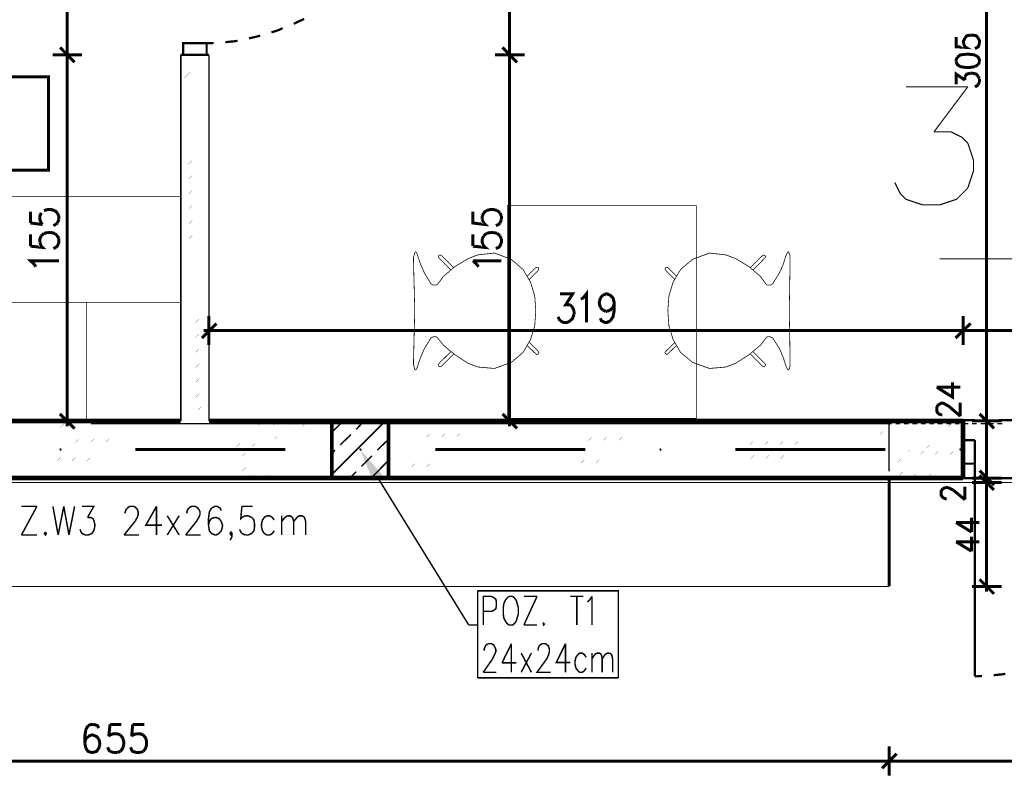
# Model space of a CAD drawing. Header units: millimetres. Extents: x -14047 to 49934, y -21523 to 14989.
# Tile 56 of 256: x 617 to 1034, y 5160 to 5481. Entities that reach past the tile are written whole.
import ezdxf

# ---------------------------------------------------------------- set-up
doc = ezdxf.new("R2010")
doc.units = ezdxf.units.MM
doc.layers.add('H', color=7, linetype='Continuous')
doc.layers.add('P', color=7, linetype='Continuous')

msp = doc.modelspace()

# ---------------------------------------------------------------- hatches: boundary and pattern name
at = {"layer": 'H', "linetype": 'Continuous'}
for points in [[(634.537, 5298.45), (634.187, 5298.98), (634.362, 5299.42), (634.802, 5299.42), (635.157, 5298.98), (634.982, 5298.45)], [(761.52, 5298.45), (761.17, 5298.98), (761.345, 5299.42), (761.785, 5299.42), (762.14, 5298.98), (761.965, 5298.45)], [(767.079, 5285.487), (761.52, 5298.98), (771.134, 5288.046)], [(888.503, 5298.45), (888.153, 5298.98), (888.328, 5299.42), (888.768, 5299.42), (889.123, 5298.98), (888.948, 5298.45)], [(1015.486, 5298.45), (1015.136, 5298.98), (1015.311, 5299.42), (1015.751, 5299.42), (1016.106, 5298.98), (1015.931, 5298.45)]]:
    msp.add_hatch(color=256, dxfattribs=at).paths.add_polyline_path(points)

# ---------------------------------------------------------------- linework, layer by layer
at = {"layer": 'P'}
for points, const_width in [([(1026.685, 5615.027), (1026.685, 5311.853)], 1.27), ([(637.447, 5565.029), (637.447, 5466.967)], 1.27), ([(824.747, 5565.029), (824.747, 5466.967)], 1.27), ([(733.394, 5479.136), (737.798, 5481.255)], 0.95), ([(726.515, 5476.316), (728.72, 5477.286)], 0.95), ([(714.431, 5472.966), (719.196, 5474.111)], 0.955), ([(723.955, 5475.521), (726.515, 5476.316)], 0.955), ([(1013.811, 5473.581), (1013.811, 5469.437), (1017.956, 5469.172), (1017.516, 5469.437), (1016.986, 5470.762)], 1.27), ([(1016.986, 5470.762), (1016.986, 5471.997), (1017.516, 5473.141)], 1.27), ([(1017.516, 5473.141), (1018.396, 5474.111), (1019.895, 5474.376)], 1.27), ([(1019.895, 5474.376), (1020.78, 5474.376)], 1.27), ([(1020.78, 5474.376), (1022.28, 5474.111), (1023.16, 5473.141)], 1.27), ([(1023.16, 5473.141), (1023.69, 5471.997), (1023.69, 5470.762)], 1.27), ([(634.452, 5469.172), (640.621, 5462.823)], 1.27), ([(640.621, 5462.823), (634.452, 5469.172)], 1.27), ([(637.447, 5468.202), (637.447, 5463.793)], 1.27), ([(637.447, 5463.793), (637.447, 5468.202)], 1.27), ([(686.565, 5465.997), (686.565, 5470.937), (696.529, 5470.937)], 0.95), ([(696.529, 5470.937), (699.529, 5471.027)], 0.95), ([(696.529, 5470.937), (696.529, 5465.997)], 0.95), ([(704.468, 5471.377), (708.702, 5471.817)], 0.955), ([(708.702, 5471.817), (709.582, 5471.997)], 0.95), ([(821.752, 5469.172), (827.921, 5462.823)], 1.27), ([(827.921, 5462.823), (821.752, 5469.172)], 1.27), ([(824.747, 5468.202), (824.747, 5463.793)], 1.27), ([(824.747, 5463.793), (824.747, 5468.202)], 1.27), ([(1023.69, 5470.762), (1023.16, 5469.437), (1022.72, 5469.172), (1021.75, 5468.642)], 1.27), ([(631.278, 5465.997), (643.711, 5465.997)], 1.27), ([(643.711, 5465.997), (631.278, 5465.997)], 1.27), ([(637.447, 5465.028), (637.447, 5311.853)], 1.27), ([(685.595, 5465.997), (697.499, 5465.997)], 0.95), ([(685.595, 5465.997), (685.595, 5311.063)], 0.635), ([(685.595, 5461.058), (690.535, 5465.997)], 0.015), ([(685.595, 5454.709), (696.794, 5465.997)], 0.015), ([(696.529, 5465.997), (686.565, 5465.997)], 0.955), ([(697.499, 5311.063), (697.499, 5465.997)], 0.635), ([(818.577, 5465.997), (831.096, 5465.997)], 1.27), ([(831.096, 5465.997), (818.577, 5465.997)], 1.27), ([(824.747, 5465.028), (824.747, 5311.853)], 1.27), ([(1014.341, 5465.028), (1013.811, 5463.883), (1013.811, 5463.088)], 1.27), ([(1017.956, 5466.262), (1015.576, 5465.997), (1014.341, 5465.028)], 1.27), ([(1019.365, 5466.262), (1017.956, 5466.262)], 1.27), ([(1021.75, 5465.997), (1019.365, 5466.262)], 1.27), ([(1023.69, 5463.088), (1023.69, 5463.883), (1023.16, 5465.028), (1021.75, 5465.997)], 1.27), ([(1013.811, 5463.088), (1014.341, 5461.853), (1015.576, 5461.058), (1017.956, 5460.618)], 1.27), ([(1017.956, 5460.618), (1019.365, 5460.618)], 1.27), ([(1019.365, 5460.618), (1021.75, 5461.058)], 1.27), ([(1021.75, 5461.058), (1023.16, 5461.853)], 1.27), ([(1023.16, 5461.853), (1023.69, 5463.088)], 1.27), ([(536.655, 5456.649), (536.655, 5417.234), (629.513, 5417.234), (629.513, 5456.649), (536.655, 5456.649)], 1.27), ([(685.595, 5448.36), (697.499, 5460.268)], 0.015), ([(1013.811, 5453.474), (1013.811, 5457.884), (1017.516, 5455.329)], 1.27), ([(1017.516, 5456.649), (1017.956, 5457.444), (1018.396, 5457.884), (1019.895, 5458.238)], 1.27), ([(1017.516, 5455.329), (1017.516, 5456.649)], 1.27), ([(1019.895, 5458.238), (1020.78, 5458.238)], 1.27), ([(1020.78, 5458.238), (1022.28, 5457.884), (1023.16, 5456.914)], 1.27), ([(1023.16, 5456.914), (1023.69, 5455.859)], 1.27), ([(1023.69, 5455.859), (1023.69, 5454.534)], 1.27), ([(685.595, 5442.011), (697.499, 5453.919)], 0.015), ([(992.559, 5452.504), (1018.751, 5452.504)], 0.475), ([(1018.751, 5452.504), (1004.462, 5433.457)], 0.475), ([(1023.16, 5453.474), (1022.72, 5452.949), (1021.75, 5452.504)], 1.27), ([(1023.69, 5454.534), (1023.16, 5453.474)], 1.27), ([(685.595, 5435.661), (697.499, 5447.57)], 0.015), ([(685.595, 5429.312), (697.499, 5441.221)], 0.015), ([(685.595, 5422.963), (697.499, 5434.872)], 0.015), ([(1004.462, 5433.457), (1011.607, 5433.457)], 0.475), ([(1011.607, 5433.457), (1016.371, 5431.077), (1018.751, 5428.697)], 0.475), ([(685.595, 5416.439), (697.499, 5428.522)], 0.015), ([(1018.751, 5428.697), (1021.13, 5421.553), (1021.13, 5416.794), (1018.751, 5409.65)], 0.475), ([(685.595, 5410.09), (697.499, 5422.173)], 0.015), ([(685.595, 5403.741), (697.499, 5415.824)], 0.015), ([(992.559, 5404.886), (990.179, 5407.27), (987.8, 5412.03)], 0.475), ([(685.595, 5406.12), (525.547, 5406.12)], 0.32), ([(685.595, 5361.237), (685.595, 5406.12)], 0.315), ([(685.595, 5397.392), (697.499, 5409.475)], 0.015), ([(1018.751, 5409.65), (1013.986, 5404.886)], 0.475), ([(685.595, 5391.042), (697.499, 5403.126)], 0.015), ([(823.777, 5312.208), (903.846, 5312.208), (903.846, 5402.156), (823.777, 5402.156), (823.777, 5312.208)], 0.32), ([(1013.986, 5404.886), (1006.847, 5402.506), (999.703, 5402.506), (992.559, 5404.886)], 0.475), ([(621.929, 5399.596), (621.929, 5394.837)], 1.27), ([(626.513, 5394.837), (625.898, 5396.332), (625.898, 5397.747), (626.513, 5399.156)], 1.27), ([(627.658, 5400.126), (629.338, 5400.566), (630.483, 5400.566), (632.248, 5400.126)], 1.27), ([(632.248, 5400.126), (633.302, 5399.156)], 1.27), ([(633.302, 5399.156), (634.007, 5397.747)], 1.27), ([(634.007, 5397.747), (634.007, 5396.332)], 1.27), ([(809.229, 5399.596), (809.229, 5394.837), (814.433, 5394.217), (813.813, 5394.837)], 1.27), ([(813.198, 5397.747), (813.813, 5399.156)], 1.27), ([(813.198, 5396.332), (813.198, 5397.747)], 1.27), ([(813.813, 5399.156), (814.958, 5400.126)], 1.27), ([(814.958, 5400.126), (816.723, 5400.566), (817.783, 5400.566), (819.547, 5400.126)], 1.27), ([(819.547, 5400.126), (820.692, 5399.156)], 1.27), ([(820.692, 5399.156), (821.307, 5397.747)], 1.27), ([(821.307, 5397.747), (821.307, 5396.332)], 1.27), ([(621.929, 5394.837), (627.043, 5394.217)], 1.27), ([(627.043, 5394.217), (626.513, 5394.837)], 1.27), ([(632.687, 5394.217), (631.628, 5393.777)], 1.27), ([(633.302, 5394.837), (632.687, 5394.217)], 1.27), ([(634.007, 5396.332), (633.302, 5394.837)], 1.27), ([(685.595, 5384.693), (697.499, 5396.777)], 0.015), ([(813.813, 5394.837), (813.198, 5396.332)], 1.27), ([(820.692, 5394.837), (820.162, 5394.217), (818.927, 5393.777)], 1.27), ([(821.307, 5396.332), (820.692, 5394.837)], 1.27), ([(621.929, 5389.983), (621.929, 5385.048)], 1.27), ([(625.898, 5386.633), (625.898, 5388.043), (626.513, 5389.458)], 1.27), ([(626.513, 5389.458), (627.658, 5390.428)], 1.27), ([(627.658, 5390.428), (629.338, 5390.868)], 1.27), ([(629.338, 5390.868), (630.483, 5390.868)], 1.27), ([(630.483, 5390.868), (632.248, 5390.428)], 1.27), ([(632.248, 5390.428), (633.302, 5389.458)], 1.27), ([(633.302, 5389.458), (634.007, 5388.043)], 1.27), ([(685.595, 5378.344), (697.499, 5390.248)], 0.015), ([(809.229, 5389.983), (809.229, 5385.048)], 1.27), ([(813.198, 5388.043), (813.813, 5389.458)], 1.27), ([(813.813, 5389.458), (814.958, 5390.428)], 1.27), ([(814.958, 5390.428), (816.723, 5390.868)], 1.27), ([(816.723, 5390.868), (817.783, 5390.868)], 1.27), ([(817.783, 5390.868), (819.547, 5390.428)], 1.27), ([(819.547, 5390.428), (820.692, 5389.458)], 1.27), ([(820.692, 5389.458), (821.307, 5388.043)], 1.27), ([(621.929, 5385.048), (627.043, 5384.518), (626.513, 5385.048), (625.898, 5386.633)], 1.27), ([(634.007, 5388.043), (634.007, 5386.633), (633.302, 5385.048), (632.687, 5384.518)], 1.27), ([(809.229, 5385.048), (814.433, 5384.518), (813.813, 5385.048), (813.198, 5386.633), (813.198, 5388.043)], 1.27), ([(821.307, 5388.043), (821.307, 5386.633), (820.692, 5385.048), (820.162, 5384.518), (818.927, 5384.078)], 1.27), ([(632.687, 5384.518), (631.628, 5384.078)], 1.27), ([(685.595, 5371.995), (697.499, 5383.898)], 0.015), ([(784.097, 5378.699), (784.097, 5380.284), (784.447, 5381.694), (784.627, 5382.314)], 0.32), ([(784.627, 5382.314), (784.802, 5382.664), (785.242, 5382.489), (785.597, 5381.874)], 0.315), ([(785.597, 5381.874), (786.037, 5380.459)], 0.32), ([(794.766, 5380.109), (794.591, 5380.549), (794.766, 5381.079)], 0.315), ([(794.766, 5381.079), (795.296, 5381.344)], 0.32), ([(795.296, 5381.344), (795.911, 5381.079)], 0.315), ([(795.911, 5381.079), (801.115, 5375.965)], 0.315), ([(807.199, 5379.754), (811.258, 5381.344)], 0.315), ([(811.258, 5381.344), (818.398, 5382.139)], 0.32), ([(818.398, 5382.139), (825.457, 5379.489), (830.481, 5375.17), (833.655, 5369.79)], 0.315), ([(909.405, 5382.139), (902.261, 5379.489)], 0.32), ([(920.514, 5379.754), (916.369, 5381.344), (909.405, 5382.139)], 0.315), ([(931.892, 5381.079), (926.688, 5375.965)], 0.315), ([(932.862, 5380.109), (933.212, 5380.549), (932.862, 5381.079), (932.417, 5381.344), (931.892, 5381.079)], 0.32), ([(942.121, 5381.874), (941.591, 5380.459)], 0.32), ([(943.531, 5380.284), (943.356, 5381.694), (943.001, 5382.314), (942.916, 5382.664), (942.561, 5382.489), (942.121, 5381.874)], 0.315), ([(623.694, 5377.284), (621.929, 5378.874), (634.007, 5378.874)], 1.27), ([(624.134, 5376.314), (623.694, 5377.284)], 1.27), ([(685.595, 5365.646), (697.499, 5377.549)], 0.015), ([(784.627, 5357.712), (784.097, 5378.699)], 0.315), ([(786.037, 5380.459), (787.182, 5377.109)], 0.315), ([(787.182, 5377.109), (788.772, 5373.585), (790.976, 5369.965), (791.416, 5369.175), (792.211, 5368.646)], 0.32), ([(794.766, 5380.109), (799.97, 5374.905)], 0.315), ([(801.47, 5376.314), (807.199, 5379.754)], 0.32), ([(810.994, 5377.284), (809.229, 5378.874)], 1.27), ([(809.229, 5378.874), (821.307, 5378.874)], 1.27), ([(811.608, 5376.314), (810.994, 5377.284)], 1.27), ([(902.261, 5379.489), (897.147, 5375.17), (893.972, 5369.79)], 0.315), ([(926.248, 5376.314), (920.514, 5379.754)], 0.32), ([(932.862, 5380.109), (927.833, 5374.905)], 0.315), ([(940.531, 5377.109), (938.946, 5373.585), (936.652, 5369.965), (936.212, 5369.175), (935.417, 5368.646)], 0.32), ([(941.591, 5380.459), (940.531, 5377.109)], 0.315), ([(943.176, 5357.712), (943.531, 5378.699)], 0.315), ([(943.531, 5378.699), (943.531, 5380.284)], 0.32), ([(1006.847, 5379.669), (1065.749, 5379.669)], 0.475), ([(796.705, 5372.17), (801.47, 5376.314)], 0.315), ([(832.246, 5372.35), (835.86, 5375.965)], 0.315), ([(833.39, 5371.2), (837.005, 5374.905)], 0.315), ([(835.86, 5375.965), (836.39, 5376.14)], 0.315), ([(836.39, 5376.14), (837.005, 5375.965), (837.18, 5375.345)], 0.32), ([(837.18, 5375.345), (837.005, 5374.905)], 0.315), ([(890.533, 5375.345), (890.798, 5374.905)], 0.32), ([(891.768, 5375.965), (891.238, 5376.14), (890.798, 5375.965), (890.533, 5375.345)], 0.315), ([(894.587, 5370.935), (894.502, 5371.2), (890.798, 5374.905)], 0.315), ([(895.382, 5372.35), (891.768, 5375.965)], 0.315), ([(931.007, 5372.17), (926.248, 5376.314)], 0.315), ([(685.595, 5359.297), (697.499, 5371.2)], 0.015), ([(792.211, 5368.646), (793.181, 5368.556), (793.971, 5368.646), (795.296, 5370.23)], 0.315), ([(795.296, 5370.23), (796.705, 5372.17)], 0.32), ([(833.036, 5370.935), (833.39, 5371.2)], 0.32), ([(833.655, 5369.79), (835.42, 5363.881)], 0.32), ([(893.972, 5369.79), (892.208, 5363.881)], 0.32), ([(932.417, 5370.23), (931.007, 5372.17)], 0.32), ([(935.417, 5368.646), (934.447, 5368.556), (933.652, 5368.646), (932.417, 5370.23)], 0.315), ([(685.595, 5352.948), (697.499, 5364.851)], 0.015), ([(846.179, 5364.851), (851.468, 5364.851), (848.558, 5360.267), (850.058, 5360.267), (850.938, 5359.827)], 1.27), ([(854.908, 5362.646), (855.877, 5363.091), (857.287, 5364.851), (857.287, 5352.773)], 1.27), ([(863.196, 5363.091), (864.166, 5364.236)], 1.27), ([(864.166, 5364.236), (865.576, 5364.851), (866.016, 5364.851), (867.431, 5364.236), (868.576, 5363.091), (869.106, 5360.887), (869.106, 5358.062)], 1.27), ([(525.547, 5361.237), (685.595, 5361.237)], 0.32), ([(685.595, 5361.237), (645.561, 5361.237), (645.561, 5311.238)], 0.315), ([(685.595, 5322.967), (685.595, 5361.237)], 0.32), ([(835.86, 5357.712), (835.42, 5363.881)], 0.315), ([(850.938, 5359.827), (851.468, 5359.122)], 1.27), ([(862.757, 5361.411), (863.196, 5363.091)], 1.27), ([(862.757, 5360.887), (862.757, 5361.411)], 1.27), ([(863.196, 5359.122), (862.757, 5360.887)], 1.27), ([(869.106, 5360.887), (868.576, 5359.122), (867.431, 5358.062), (866.016, 5357.447)], 1.27), ([(891.768, 5357.712), (892.208, 5363.881)], 0.315), ([(685.595, 5346.423), (697.499, 5358.502)], 0.015), ([(784.627, 5357.712), (784.097, 5336.635)], 0.32), ([(835.86, 5357.712), (835.42, 5351.363)], 0.315), ([(852.083, 5356.297), (851.468, 5354.537), (850.498, 5353.478)], 1.27), ([(851.468, 5359.122), (852.083, 5357.447)], 1.27), ([(852.083, 5357.447), (852.083, 5356.297)], 1.27), ([(864.166, 5358.062), (863.196, 5359.122)], 1.27), ([(865.576, 5357.447), (864.166, 5358.062)], 1.27), ([(866.016, 5357.447), (865.576, 5357.447)], 1.27), ([(869.106, 5358.062), (868.576, 5355.152), (867.431, 5353.478)], 1.27), ([(891.768, 5357.712), (892.208, 5351.363)], 0.315), ([(943.176, 5357.712), (943.531, 5336.635)], 0.32), ([(685.595, 5340.074), (697.499, 5352.153)], 0.015), ([(700.673, 5352.333), (694.504, 5346.159)], 1.27), ([(697.499, 5355.507), (697.499, 5343.159)], 1.27), ([(845.734, 5354.092), (845.294, 5355.152)], 1.27), ([(846.179, 5353.478), (845.734, 5354.092)], 1.27), ([(850.498, 5353.478), (849.088, 5352.773), (847.589, 5352.773), (846.179, 5353.478)], 1.27), ([(867.431, 5353.478), (866.016, 5352.773), (865.136, 5352.773), (863.636, 5353.478), (863.196, 5354.537)], 1.27), ([(1019.895, 5352.333), (1013.546, 5346.159)], 1.27), ([(1013.546, 5346.159), (1019.895, 5352.333)], 1.27), ([(1016.721, 5355.507), (1016.721, 5343.159)], 1.27), ([(1016.721, 5343.159), (1016.721, 5355.507)], 1.27), ([(699.703, 5349.333), (695.299, 5349.333)], 1.27), ([(1015.751, 5349.333), (698.474, 5349.333)], 1.27), ([(833.655, 5345.539), (835.42, 5351.363)], 0.32), ([(893.972, 5345.539), (892.208, 5351.363)], 0.32), ([(1018.926, 5349.333), (1014.431, 5349.333)], 1.27), ([(1014.431, 5349.333), (1018.926, 5349.333)], 1.27), ([(1115.753, 5349.333), (1017.606, 5349.333)], 1.27), ([(685.595, 5333.725), (697.499, 5345.804)], 0.015), ([(787.182, 5338.22), (788.772, 5341.839), (790.976, 5345.364), (791.416, 5346.159), (792.211, 5346.598)], 0.32), ([(792.211, 5346.598), (793.181, 5346.773), (793.971, 5346.598), (795.296, 5345.014), (796.705, 5343.159)], 0.315), ([(825.457, 5335.84), (830.481, 5340.074), (833.655, 5345.539)], 0.315), ([(833.036, 5344.394), (833.39, 5344.044)], 0.32), ([(833.39, 5344.044), (837.005, 5340.424)], 0.315), ([(894.587, 5344.394), (894.502, 5344.044), (890.798, 5340.424)], 0.315), ([(902.261, 5335.84), (897.147, 5340.074), (893.972, 5345.539)], 0.315), ([(932.417, 5345.014), (931.007, 5343.159), (926.248, 5339.189)], 0.32), ([(935.417, 5346.598), (934.447, 5346.773), (933.652, 5346.598), (932.417, 5345.014)], 0.315), ([(940.531, 5338.22), (938.946, 5341.839), (936.652, 5345.364), (936.212, 5346.159), (935.417, 5346.598)], 0.32), ([(794.766, 5335.31), (799.97, 5340.424)], 0.315), ([(795.911, 5334.255), (801.115, 5339.454)], 0.315), ([(796.705, 5343.159), (801.47, 5339.189)], 0.32), ([(832.246, 5342.984), (835.86, 5339.454)], 0.315), ([(835.86, 5339.454), (836.39, 5339.189)], 0.32), ([(836.39, 5339.189), (837.005, 5339.454), (837.18, 5339.984), (837.005, 5340.424)], 0.315), ([(891.768, 5339.454), (891.238, 5339.189), (890.798, 5339.454), (890.533, 5339.984), (890.798, 5340.424)], 0.32), ([(895.382, 5342.984), (891.768, 5339.454)], 0.315), ([(931.892, 5334.255), (926.688, 5339.454)], 0.315), ([(932.862, 5335.31), (927.833, 5340.424)], 0.32), ([(685.595, 5327.376), (697.499, 5339.454)], 0.015), ([(784.097, 5336.635), (784.097, 5335.045), (784.447, 5333.635), (784.627, 5332.93)], 0.32), ([(786.037, 5334.87), (787.182, 5338.22)], 0.315), ([(794.766, 5335.31), (794.591, 5334.695)], 0.32), ([(801.47, 5339.189), (807.199, 5335.49), (811.258, 5333.9), (818.398, 5333.285)], 0.315), ([(818.398, 5333.285), (825.457, 5335.84)], 0.32), ([(916.369, 5333.9), (909.405, 5333.285), (902.261, 5335.84)], 0.32), ([(926.248, 5339.189), (920.514, 5335.49), (916.369, 5333.9)], 0.315), ([(932.862, 5335.31), (933.212, 5334.695)], 0.315), ([(941.591, 5334.87), (940.531, 5338.22)], 0.315), ([(943.531, 5336.635), (943.531, 5335.045)], 0.32), ([(685.595, 5321.027), (697.499, 5333.105)], 0.015), ([(784.627, 5332.93), (784.802, 5332.665), (785.242, 5332.84), (785.597, 5333.46)], 0.315), ([(785.597, 5333.46), (786.037, 5334.87)], 0.32), ([(794.591, 5334.695), (794.766, 5334.255), (795.296, 5334.075)], 0.315), ([(795.296, 5334.075), (795.911, 5334.255)], 0.32), ([(932.862, 5334.255), (932.417, 5334.075), (931.892, 5334.255)], 0.315), ([(933.212, 5334.695), (932.862, 5334.255)], 0.32), ([(942.561, 5332.84), (942.121, 5333.46), (941.591, 5334.87)], 0.32), ([(943.531, 5335.045), (943.356, 5333.635), (943.001, 5332.93), (942.916, 5332.665), (942.561, 5332.84)], 0.315), ([(1005.612, 5325.346), (1012.226, 5321.202), (1012.226, 5327.376)], 1.27), ([(685.595, 5314.678), (697.499, 5326.756)], 0.015), ([(1005.612, 5325.346), (1015.576, 5325.346)], 1.27), ([(697.499, 5320.407), (687.185, 5309.913), (676.252, 5298.98)], 0.015), ([(1007.462, 5313.618), (1006.492, 5314.058), (1006.052, 5314.413), (1005.612, 5315.208), (1005.612, 5316.792), (1006.052, 5317.587), (1006.492, 5318.027), (1007.462, 5318.557), (1008.432, 5318.557), (1009.402, 5318.027)], 1.27), ([(1009.402, 5318.027), (1010.812, 5317.232), (1015.576, 5313.088)], 1.27), ([(1015.576, 5313.088), (1015.576, 5318.822)], 1.27), ([(634.452, 5314.058), (640.621, 5307.889)], 1.27), ([(821.752, 5314.058), (827.921, 5307.889)], 1.27), ([(1023.69, 5314.058), (1029.859, 5307.889)], 1.27), ([(1029.859, 5307.889), (1023.69, 5314.058)], 1.27), ([(685.595, 5311.063), (525.547, 5311.063)], 2.065), ([(605.526, 5311.238), (645.561, 5311.238)], 0.315), ([(605.526, 5298.365), (606.231, 5298.98), (618.134, 5311.063)], 0.015), ([(605.526, 5292.016), (612.58, 5298.98), (624.664, 5311.063)], 0.015), ([(618.929, 5298.98), (631.013, 5311.063)], 0.015), ([(625.278, 5298.98), (637.272, 5311.063)], 0.015), ([(631.278, 5311.063), (643.711, 5311.063)], 1.27), ([(631.628, 5298.98), (643.711, 5311.063)], 0.015), ([(637.447, 5313.268), (637.447, 5308.859)], 1.27), ([(637.977, 5298.98), (649.09, 5309.913), (650.06, 5311.063)], 0.015), ([(644.326, 5298.98), (655.439, 5309.913), (656.409, 5311.063)], 0.015), ([(645.561, 5311.238), (685.595, 5311.238)], 0.32), ([(650.675, 5298.98), (661.789, 5309.913), (662.758, 5311.063)], 0.015), ([(657.114, 5298.98), (668.138, 5309.913), (669.018, 5311.063)], 0.015), ([(663.553, 5298.98), (674.487, 5309.913), (675.457, 5311.063)], 0.015), ([(669.902, 5298.98), (680.836, 5309.913), (681.806, 5311.063)], 0.015), ([(697.499, 5313.883), (693.534, 5309.913), (682.601, 5298.98)], 0.015), ([(700.938, 5311.063), (699.883, 5309.913), (688.86, 5298.98)], 0.015), ([(707.287, 5311.063), (706.233, 5309.913), (695.299, 5298.98)], 0.015), ([(1016.721, 5311.063), (697.499, 5311.063)], 2.065), ([(713.637, 5311.063), (712.582, 5309.913), (701.648, 5298.98)], 0.015), ([(719.986, 5311.063), (719.106, 5309.913), (707.997, 5298.98)], 0.015), ([(726.335, 5311.063), (725.455, 5309.913), (714.347, 5298.98)], 0.015), ([(732.684, 5311.063), (731.804, 5309.913), (720.606, 5298.98)], 0.015), ([(739.033, 5311.063), (738.153, 5309.913), (727.13, 5298.98)], 0.015), ([(745.382, 5311.063), (744.412, 5309.913), (733.479, 5298.98)], 0.015), ([(749.527, 5286.902), (773.514, 5286.902), (773.514, 5311.063), (749.527, 5311.063)], 1.43), ([(749.527, 5311.063), (749.527, 5286.902)], 1.43), ([(749.527, 5306.299), (754.291, 5311.063)], 0.635), ([(749.527, 5288.396), (772.194, 5311.063)], 0.635), ([(759.845, 5307.534), (763.195, 5311.063)], 0.635), ([(818.577, 5311.063), (831.096, 5311.063)], 1.27), ([(824.747, 5313.268), (824.747, 5308.859)], 1.27), ([(1007.992, 5313.618), (1007.462, 5313.618)], 1.27), ([(1016.721, 5286.902), (1016.721, 5311.063)], 2.065), ([(1016.721, 5304.269), (1016.721, 5311.413), (1021.75, 5311.413)], 0.95), ([(1020.515, 5311.063), (1033.034, 5311.063)], 1.27), ([(1033.034, 5311.063), (1020.515, 5311.063)], 1.27), ([(1026.685, 5313.268), (1026.685, 5308.859)], 1.27), ([(1026.685, 5308.859), (1026.685, 5313.268)], 1.27), ([(1026.685, 5310.093), (1026.685, 5287.871)], 1.27), ([(1031.804, 5311.413), (1041.767, 5311.413)], 0.95), ([(647.501, 5309.913), (985.415, 5309.913)], 0.475), ([(727.835, 5286.902), (739.828, 5298.98), (749.527, 5308.679)], 0.015), ([(773.514, 5307.269), (776.158, 5309.913)], 0.015), ([(773.514, 5300.92), (782.597, 5309.913)], 0.015), ([(773.514, 5294.57), (777.923, 5298.98), (788.946, 5309.913)], 0.015), ([(773.514, 5288.221), (784.272, 5298.98), (795.386, 5309.913)], 0.015), ([(778.718, 5286.902), (790.621, 5298.98), (801.735, 5309.913)], 0.015), ([(785.067, 5286.902), (796.97, 5298.98), (808.084, 5309.913)], 0.015), ([(791.416, 5286.902), (803.495, 5298.98), (814.433, 5309.913)], 0.015), ([(797.765, 5286.902), (809.844, 5298.98), (820.782, 5309.913)], 0.015), ([(804.114, 5286.902), (816.193, 5298.98), (827.131, 5309.913)], 0.015), ([(810.464, 5286.902), (822.542, 5298.98), (833.48, 5309.913)], 0.015), ([(816.813, 5286.902), (828.891, 5298.98), (839.83, 5309.913)], 0.015), ([(823.162, 5286.902), (835.24, 5298.98), (846.179, 5309.913)], 0.015), ([(829.511, 5286.902), (841.589, 5298.98), (852.528, 5309.913)], 0.015), ([(835.86, 5286.902), (847.939, 5298.98), (858.877, 5309.913)], 0.015), ([(842.209, 5286.902), (854.288, 5298.98), (865.401, 5309.913)], 0.015), ([(848.733, 5286.902), (860.637, 5298.98), (871.75, 5309.913)], 0.015), ([(855.083, 5286.902), (866.986, 5298.98), (878.099, 5309.913)], 0.015), ([(861.432, 5286.902), (873.515, 5298.98), (884.449, 5309.913)], 0.015), ([(867.781, 5286.902), (879.864, 5298.98), (890.798, 5309.913)], 0.015), ([(874.13, 5286.902), (886.213, 5298.98), (897.147, 5309.913)], 0.015), ([(880.479, 5286.902), (892.563, 5298.98), (903.496, 5309.913)], 0.015), ([(886.828, 5286.902), (898.912, 5298.98), (909.845, 5309.913)], 0.015), ([(893.177, 5286.902), (905.261, 5298.98), (916.194, 5309.913)], 0.015), ([(899.527, 5286.902), (911.61, 5298.98), (922.544, 5309.913)], 0.015), ([(905.876, 5286.902), (917.959, 5298.98), (928.893, 5309.913)], 0.015), ([(912.225, 5286.902), (924.308, 5298.98), (935.417, 5309.913)], 0.015), ([(918.749, 5286.902), (930.657, 5298.98), (941.766, 5309.913)], 0.015), ([(925.098, 5286.902), (937.007, 5298.98), (948.115, 5309.913)], 0.015), ([(931.447, 5286.902), (943.356, 5298.98), (954.464, 5309.913)], 0.015), ([(937.796, 5286.902), (949.88, 5298.98), (960.813, 5309.913)], 0.015), ([(944.146, 5286.902), (956.229, 5298.98), (967.163, 5309.913)], 0.015), ([(950.495, 5286.902), (962.578, 5298.98), (973.512, 5309.913)], 0.015), ([(956.844, 5286.902), (968.927, 5298.98), (979.861, 5309.913)], 0.015), ([(986.21, 5309.913), (985.415, 5309.298), (975.276, 5298.98)], 0.015), ([(981.626, 5298.98), (985.415, 5302.774), (989.559, 5306.919)], 0.015), ([(985.415, 5289.811), (985.415, 5309.913)], 0.475), ([(986.565, 5309.913), (985.415, 5309.913)], 0.475), ([(990.004, 5309.913), (988.15, 5309.913)], 0.475), ([(989.559, 5306.919), (992.559, 5309.913)], 0.015), ([(989.559, 5300.57), (998.908, 5309.913)], 0.015), ([(1011.782, 5309.913), (1000.673, 5298.98), (989.559, 5287.691)], 0.015), ([(993.709, 5309.913), (991.764, 5309.913)], 0.475), ([(994.324, 5298.98), (1005.257, 5309.913)], 0.015), ([(997.323, 5309.913), (995.294, 5309.913)], 0.475), ([(995.119, 5286.902), (1007.022, 5298.98), (1016.721, 5308.679)], 0.015), ([(1000.848, 5309.913), (998.908, 5309.913)], 0.475), ([(1004.462, 5309.913), (1002.523, 5309.913)], 0.475), ([(1008.082, 5309.913), (1006.052, 5309.913)], 0.475), ([(1011.782, 5309.913), (1009.667, 5309.913)], 0.475), ([(1015.221, 5309.913), (1013.371, 5309.913)], 0.475), ([(1018.926, 5309.913), (1016.811, 5309.913)], 0.475), ([(1022.54, 5309.913), (1020.515, 5309.913)], 0.475), ([(1026.07, 5309.913), (1024.13, 5309.913)], 0.475), ([(1029.684, 5309.913), (1027.654, 5309.913)], 0.475), ([(1033.389, 5309.913), (1031.274, 5309.913)], 0.475), ([(734.184, 5286.902), (746.177, 5298.98), (749.527, 5302.329)], 0.015), ([(753.056, 5300.92), (757.641, 5305.329)], 0.635), ([(768.754, 5298.715), (773.339, 5303.124)], 0.635), ([(1001.468, 5286.902), (1013.371, 5298.98), (1016.721, 5302.329)], 0.015), ([(1021.75, 5302.949), (1016.721, 5302.949), (1016.721, 5292.986)], 0.95), ([(1021.75, 5292.986), (1021.75, 5302.949)], 0.955), ([(606.851, 5286.902), (618.929, 5298.98)], 0.015), ([(613.2, 5286.902), (625.278, 5298.98)], 0.015), ([(619.549, 5286.902), (631.628, 5298.98)], 0.015), ([(626.073, 5286.902), (637.977, 5298.98)], 0.015), ([(632.423, 5286.902), (644.326, 5298.98)], 0.015), ([(638.772, 5286.902), (650.675, 5298.98)], 0.015), ([(645.121, 5286.902), (657.114, 5298.98)], 0.015), ([(651.47, 5286.902), (663.553, 5298.98)], 0.015), ([(657.819, 5286.902), (669.902, 5298.98)], 0.015), ([(664.168, 5286.902), (676.252, 5298.98)], 0.015), ([(729.864, 5298.98), (666.373, 5298.98)], 1.27), ([(670.517, 5286.902), (682.601, 5298.98)], 0.015), ([(676.867, 5286.902), (688.86, 5298.98)], 0.015), ([(683.216, 5286.902), (695.299, 5298.98)], 0.015), ([(689.565, 5286.902), (701.648, 5298.98)], 0.015), ([(695.914, 5286.902), (707.997, 5298.98)], 0.015), ([(702.438, 5286.902), (714.347, 5298.98)], 0.015), ([(708.702, 5286.902), (720.606, 5298.98)], 0.015), ([(715.136, 5286.902), (727.13, 5298.98)], 0.015), ([(721.486, 5286.902), (733.479, 5298.98)], 0.015), ([(749.527, 5297.215), (750.852, 5298.715)], 0.635), ([(856.847, 5298.98), (793.356, 5298.98)], 1.27), ([(983.83, 5298.98), (920.339, 5298.98)], 1.27), ([(963.193, 5286.902), (975.276, 5298.98)], 0.015), ([(969.542, 5286.902), (981.626, 5298.98)], 0.015), ([(985.415, 5296.425), (987.975, 5298.98), (989.559, 5300.57)], 0.015), ([(985.415, 5290.076), (989.559, 5294.041), (994.324, 5298.98)], 0.015), ([(740.448, 5286.902), (749.527, 5295.98)], 0.015), ([(762.05, 5291.836), (766.549, 5296.335)], 0.635), ([(766.195, 5286.902), (773.514, 5294.395)], 0.635), ([(975.891, 5286.902), (985.415, 5296.425)], 0.015), ([(1007.817, 5286.902), (1016.721, 5295.805)], 0.015), ([(1021.75, 5286.902), (1016.721, 5286.902), (1016.721, 5294.221)], 0.955), ([(746.882, 5286.902), (749.527, 5289.631)], 0.015), ([(757.201, 5286.902), (759.845, 5289.631)], 0.635), ([(982.24, 5286.902), (985.415, 5290.076)], 0.015), ([(1016.721, 5292.986), (1021.75, 5292.986)], 0.95), ([(1021.75, 5202.948), (1021.75, 5292.986)], 0.955), ([(1023.69, 5290.076), (1029.859, 5283.902)], 1.27), ([(1029.859, 5283.902), (1023.69, 5290.076)], 1.27), ([(1026.685, 5289.191), (1026.685, 5284.697)], 1.27), ([(1026.685, 5284.697), (1026.685, 5289.191)], 1.27), ([(289.569, 5286.902), (1016.721, 5286.902)], 2.065), ([(769.104, 5286.812), (807.464, 5224.73)], 0.635), ([(985.415, 5241.043), (985.415, 5286.902)], 1.27), ([(988.77, 5286.902), (989.559, 5287.691)], 0.015), ([(1014.166, 5286.902), (1016.721, 5289.456)], 0.015), ([(1020.515, 5286.902), (1033.034, 5286.902)], 1.27), ([(1033.034, 5286.902), (1020.515, 5286.902)], 1.27), ([(1020.515, 5285.047), (1033.034, 5285.047)], 1.27), ([(1033.034, 5285.047), (1020.515, 5285.047)], 1.27), ([(1023.69, 5288.046), (1029.859, 5281.872)], 1.27), ([(1029.859, 5281.872), (1023.69, 5288.046)], 1.27), ([(1026.685, 5287.251), (1026.685, 5282.842)], 1.27), ([(1026.685, 5282.842), (1026.685, 5287.251)], 1.27), ([(1041.767, 5286.902), (1031.804, 5286.902)], 0.95), ([(330.663, 5285.047), (2158.597, 5285.047)], 0.475), ([(1009.842, 5278.083), (1009.402, 5278.083), (1008.432, 5278.523), (1007.992, 5278.873), (1007.462, 5279.667), (1007.462, 5281.342), (1007.992, 5282.137), (1008.432, 5282.492), (1009.402, 5282.932)], 1.27), ([(1009.402, 5282.932), (1010.372, 5282.932)], 1.27), ([(1010.372, 5282.932), (1011.257, 5282.492)], 1.27), ([(1011.257, 5282.492), (1012.756, 5281.697)], 1.27), ([(1012.756, 5281.697), (1017.516, 5277.728)], 1.27), ([(1017.516, 5277.728), (1017.516, 5283.282)], 1.27), ([(1026.685, 5284.077), (1026.685, 5241.838)], 1.27), ([(618.134, 5262.825), (624.664, 5274.908)], 0.635), ([(624.664, 5274.908), (618.134, 5274.908)], 0.635), ([(631.453, 5274.908), (633.657, 5262.825)], 0.635), ([(633.657, 5262.825), (636.037, 5274.908)], 0.635), ([(636.037, 5274.908), (638.242, 5262.825)], 0.635), ([(638.242, 5262.825), (640.621, 5274.908)], 0.635), ([(643.796, 5274.908), (648.735, 5274.908), (646.091, 5270.234)], 0.635), ([(662.054, 5272.613), (662.578, 5273.758)], 0.635), ([(662.054, 5271.999), (662.054, 5272.613)], 0.635), ([(662.578, 5273.758), (663.023, 5274.203)], 0.635), ([(663.023, 5274.203), (663.813, 5274.908)], 0.635), ([(663.813, 5274.908), (665.753, 5274.908), (666.728, 5274.203), (667.168, 5273.758), (667.518, 5272.613), (667.518, 5271.379), (667.168, 5270.234)], 0.635), ([(675.277, 5274.908), (670.782, 5266.969), (677.661, 5266.969)], 0.635), ([(675.277, 5274.908), (675.277, 5262.825)], 0.635), ([(688.155, 5272.613), (688.595, 5273.758)], 0.635), ([(688.155, 5271.999), (688.155, 5272.613)], 0.635), ([(688.595, 5273.758), (689.035, 5274.203), (690.005, 5274.908), (691.77, 5274.908), (692.739, 5274.203), (693.179, 5273.758)], 0.635), ([(693.179, 5273.758), (693.709, 5272.613)], 0.635), ([(693.709, 5272.613), (693.709, 5271.379)], 0.635), ([(697.679, 5272.613), (697.324, 5269.794), (697.324, 5266.969)], 0.635), ([(698.559, 5274.203), (697.679, 5272.613)], 0.635), ([(702.703, 5273.143), (702.263, 5274.203), (700.938, 5274.908), (700.058, 5274.908), (698.559, 5274.203)], 0.635), ([(711.432, 5274.908), (710.992, 5269.794), (711.432, 5270.234)], 0.635), ([(716.021, 5274.908), (711.432, 5274.908)], 0.635), ([(646.091, 5270.234), (647.501, 5270.234)], 0.635), ([(647.501, 5270.234), (648.295, 5269.794)], 0.635), ([(648.295, 5269.794), (648.735, 5269.174), (649.175, 5267.409)], 0.635), ([(666.198, 5268.559), (661.609, 5262.825)], 0.635), ([(667.168, 5270.234), (666.198, 5268.559)], 0.635), ([(679.866, 5270.939), (684.89, 5262.825)], 0.635), ([(684.89, 5270.939), (679.866, 5262.825)], 0.635), ([(692.209, 5268.559), (687.625, 5262.825)], 0.635), ([(693.709, 5271.379), (693.179, 5270.234), (692.209, 5268.559)], 0.635), ([(698.559, 5269.794), (697.679, 5268.559), (697.324, 5266.969)], 0.635), ([(700.058, 5270.234), (698.559, 5269.794)], 0.635), ([(700.498, 5270.234), (700.058, 5270.234)], 0.635), ([(702.703, 5268.559), (701.733, 5269.794), (700.498, 5270.234)], 0.635), ([(703.233, 5266.969), (702.703, 5268.559)], 0.635), ([(711.432, 5270.234), (712.847, 5270.939)], 0.635), ([(712.847, 5270.939), (714.167, 5270.939)], 0.635), ([(714.167, 5270.939), (715.576, 5270.234)], 0.635), ([(715.576, 5270.234), (716.546, 5269.174), (716.811, 5267.409), (716.811, 5266.264), (716.546, 5264.59), (715.576, 5263.445)], 0.635), ([(720.956, 5270.234), (720.166, 5269.174), (719.721, 5267.409)], 0.635), ([(721.925, 5270.939), (720.956, 5270.234)], 0.635), ([(723.34, 5270.939), (721.925, 5270.939)], 0.635), ([(724.31, 5270.234), (723.34, 5270.939)], 0.635), ([(725.1, 5269.174), (724.31, 5270.234)], 0.635), ([(728.275, 5270.939), (728.275, 5262.825)], 0.635), ([(728.275, 5268.559), (729.689, 5270.234), (730.659, 5270.939)], 0.635), ([(730.659, 5270.939), (731.894, 5270.939)], 0.635), ([(731.894, 5270.939), (732.864, 5270.234)], 0.635), ([(732.864, 5270.234), (733.394, 5268.559)], 0.635), ([(733.394, 5268.559), (734.804, 5270.234)], 0.635), ([(733.394, 5268.559), (733.394, 5262.825)], 0.635), ([(734.804, 5270.234), (735.594, 5270.939)], 0.635), ([(735.594, 5270.939), (737.008, 5270.939), (737.978, 5270.234)], 0.635), ([(737.978, 5270.234), (738.418, 5268.559)], 0.635), ([(738.418, 5268.559), (738.418, 5262.825)], 0.635), ([(1013.811, 5268.029), (1020.335, 5264.06)], 1.27), ([(1013.811, 5268.029), (1023.69, 5268.029)], 1.27), ([(1020.335, 5264.06), (1020.335, 5270.144)], 1.27), ([(649.175, 5266.264), (648.735, 5264.59), (647.94, 5263.445), (646.531, 5262.825), (645.121, 5262.825), (643.796, 5263.445), (643.356, 5264.06), (642.916, 5265.204)], 0.635), ([(649.175, 5267.409), (649.175, 5266.264)], 0.635), ([(697.324, 5266.969), (697.679, 5264.59), (698.559, 5263.445)], 0.635), ([(701.733, 5263.445), (702.703, 5264.59)], 0.635), ([(702.703, 5264.59), (703.233, 5266.264)], 0.635), ([(703.233, 5266.264), (703.233, 5266.969)], 0.635), ([(707.287, 5263.445), (706.848, 5262.825), (706.408, 5263.445), (706.848, 5264.06), (707.287, 5263.445)], 0.635), ([(710.992, 5264.06), (710.462, 5265.204)], 0.635), ([(719.721, 5267.409), (719.721, 5266.264)], 0.635), ([(719.721, 5266.264), (720.166, 5264.59), (720.956, 5263.445)], 0.635), ([(724.31, 5263.445), (725.1, 5264.59)], 0.635), ([(618.134, 5262.825), (624.664, 5262.825)], 0.635), ([(628.278, 5264.06), (627.838, 5263.445), (628.278, 5262.825), (628.718, 5263.445)], 0.635), ([(628.718, 5263.445), (628.278, 5264.06)], 0.635), ([(661.609, 5262.825), (667.958, 5262.825)], 0.635), ([(687.625, 5262.825), (693.974, 5262.825)], 0.635), ([(698.559, 5263.445), (700.058, 5262.825), (700.498, 5262.825), (701.733, 5263.445)], 0.635), ([(707.287, 5262.295), (706.848, 5261.24), (706.408, 5260.62)], 0.635), ([(707.287, 5263.445), (707.287, 5262.295)], 0.635), ([(711.432, 5263.445), (710.992, 5264.06)], 0.635), ([(712.847, 5262.825), (711.432, 5263.445)], 0.635), ([(714.167, 5262.825), (712.847, 5262.825)], 0.635), ([(715.576, 5263.445), (714.167, 5262.825)], 0.635), ([(720.956, 5263.445), (721.925, 5262.825)], 0.635), ([(721.925, 5262.825), (723.34, 5262.825)], 0.635), ([(723.34, 5262.825), (724.31, 5263.445)], 0.635), ([(985.415, 5241.043), (985.415, 5261.24)], 0.475), ([(1013.811, 5259.915), (1020.335, 5255.946)], 1.27), ([(1013.811, 5259.915), (1023.69, 5259.915)], 1.27), ([(1020.335, 5255.946), (1020.335, 5262.03)], 1.27), ([(1023.69, 5244.042), (1029.859, 5237.868)], 1.27), ([(1026.685, 5243.247), (1026.685, 5238.838)], 1.27), ([(985.415, 5241.043), (330.663, 5241.043)], 0.475), ([(811.258, 5239.193), (870.78, 5239.193), (870.78, 5202.333)], 0.635), ([(811.258, 5202.333), (811.258, 5239.193)], 0.635), ([(1020.515, 5241.043), (1033.034, 5241.043)], 1.27), ([(813.638, 5224.73), (813.638, 5236.813), (817.163, 5236.813)], 0.635), ([(817.163, 5236.813), (818.398, 5236.108)], 0.635), ([(818.398, 5236.108), (818.927, 5235.663), (819.192, 5234.429), (819.192, 5232.844), (818.927, 5231.519), (818.398, 5231.079)], 0.635), ([(824.482, 5236.813), (823.692, 5236.108), (822.897, 5235.048), (822.367, 5233.904)], 0.635), ([(826.071, 5236.813), (824.482, 5236.813)], 0.635), ([(827.656, 5235.048), (826.866, 5236.108), (826.071, 5236.813)], 0.635), ([(827.921, 5233.904), (827.656, 5235.048)], 0.635), ([(830.831, 5236.813), (836.39, 5236.813)], 0.635), ([(836.39, 5236.813), (830.831, 5224.73)], 0.635), ([(850.498, 5236.813), (856.052, 5236.813)], 0.635), ([(853.233, 5236.813), (853.233, 5224.73)], 0.635), ([(857.642, 5234.519), (858.432, 5235.048)], 0.635), ([(858.432, 5235.048), (859.667, 5236.813)], 0.635), ([(859.667, 5236.813), (859.667, 5224.73)], 0.635), ([(818.398, 5231.079), (817.163, 5230.464)], 0.635), ([(822.367, 5233.904), (822.102, 5232.139), (822.102, 5229.314), (822.367, 5227.554)], 0.635), ([(828.451, 5232.139), (827.921, 5233.904)], 0.635), ([(828.451, 5229.314), (828.451, 5232.139)], 0.635), ([(817.163, 5230.464), (813.638, 5230.464)], 0.635), ([(822.367, 5227.554), (822.897, 5226.495), (823.692, 5225.35), (824.482, 5224.73), (826.071, 5224.73), (826.866, 5225.35), (827.656, 5226.495)], 0.635), ([(827.656, 5226.495), (827.921, 5227.554)], 0.635), ([(827.921, 5227.554), (828.451, 5229.314)], 0.635), ([(807.464, 5224.73), (811.258, 5224.73)], 0.635), ([(830.831, 5224.73), (836.39, 5224.73)], 0.635), ([(839.21, 5225.79), (838.945, 5225.35)], 0.635), ([(838.945, 5225.35), (839.21, 5224.73), (839.65, 5225.35)], 0.635), ([(813.988, 5213.886), (813.988, 5214.411), (814.433, 5215.646), (814.783, 5216.176)], 0.635), ([(814.783, 5216.176), (815.578, 5216.796)], 0.635), ([(815.578, 5216.796), (817.163, 5216.796), (818.133, 5216.176), (818.398, 5215.646), (818.927, 5214.411), (818.927, 5213.266)], 0.635), ([(825.542, 5216.796), (821.572, 5208.682)], 0.635), ([(825.542, 5216.796), (825.542, 5204.713)], 0.635), ([(836.83, 5214.591), (837.18, 5215.646), (837.625, 5216.176)], 0.635), ([(836.83, 5213.886), (836.83, 5214.591)], 0.635), ([(837.625, 5216.176), (838.415, 5216.796)], 0.635), ([(838.415, 5216.796), (840.005, 5216.796)], 0.635), ([(840.005, 5216.796), (840.8, 5216.176)], 0.635), ([(840.8, 5216.176), (841.329, 5215.646), (841.589, 5214.591), (841.589, 5213.266), (841.329, 5212.207), (840.535, 5210.447)], 0.635), ([(848.468, 5216.796), (844.504, 5208.857), (850.498, 5208.857)], 0.635), ([(848.468, 5216.796), (848.468, 5204.713)], 0.635), ([(818.398, 5212.207), (817.608, 5210.447), (813.638, 5204.713)], 0.635), ([(818.927, 5213.266), (818.398, 5212.207)], 0.635), ([(829.686, 5204.713), (834.005, 5212.826)], 0.635), ([(834.005, 5204.713), (829.686, 5212.826)], 0.635), ([(840.535, 5210.447), (836.39, 5204.713), (842.119, 5204.713)], 0.635), ([(857.202, 5211.062), (856.407, 5212.207), (855.523, 5212.826), (854.468, 5212.826), (853.673, 5212.207), (852.878, 5211.062), (852.438, 5209.297)], 0.635), ([(859.667, 5204.713), (859.667, 5212.826)], 0.635), ([(859.667, 5210.447), (860.817, 5212.207)], 0.635), ([(860.817, 5212.207), (861.607, 5212.826)], 0.635), ([(861.607, 5212.826), (862.842, 5212.826)], 0.635), ([(862.842, 5212.826), (863.636, 5212.207)], 0.635), ([(863.636, 5212.207), (863.991, 5210.447)], 0.635), ([(863.991, 5210.447), (865.226, 5212.207), (866.016, 5212.826)], 0.635), ([(863.991, 5210.447), (863.991, 5204.713)], 0.635), ([(866.016, 5212.826), (867.166, 5212.826)], 0.635), ([(867.166, 5212.826), (867.956, 5212.207), (868.401, 5210.447)], 0.635), ([(868.401, 5210.447), (868.401, 5204.713)], 0.635), ([(821.572, 5208.682), (827.656, 5208.682)], 0.635), ([(852.438, 5209.297), (852.438, 5208.242)], 0.635), ([(852.438, 5208.242), (852.878, 5206.477), (853.673, 5205.332), (854.468, 5204.713), (855.523, 5204.713), (856.407, 5205.332), (857.202, 5206.477)], 0.635), ([(870.78, 5202.333), (811.258, 5202.333)], 0.635), ([(813.638, 5204.713), (819.192, 5204.713)], 0.635), ([(1024.745, 5203.128), (1021.75, 5202.948)], 0.95), ([(1034.623, 5204.098), (1034.004, 5203.918), (1029.684, 5203.478)], 0.955), ([(645.386, 5180.461), (644.946, 5177.551), (644.946, 5174.732)], 1.27), ([(646.356, 5182.141), (645.386, 5180.461)], 1.27), ([(648.735, 5182.666), (647.765, 5182.666), (646.356, 5182.141)], 1.27), ([(650.855, 5181.081), (650.325, 5182.141), (648.735, 5182.666)], 1.27), ([(655.614, 5182.666), (655.084, 5177.551)], 1.27), ([(660.464, 5182.666), (655.614, 5182.666)], 1.27), ([(665.228, 5182.666), (664.783, 5177.551)], 1.27), ([(670.162, 5182.666), (665.228, 5182.666)], 1.27), ([(645.386, 5176.496), (644.946, 5174.732)], 1.27), ([(646.356, 5177.551), (645.386, 5176.496)], 1.27), ([(647.765, 5178.171), (646.356, 5177.551)], 1.27), ([(650.855, 5176.496), (649.88, 5177.551), (648.295, 5178.171), (647.765, 5178.171)], 1.27), ([(651.295, 5174.732), (650.855, 5176.496)], 1.27), ([(655.084, 5177.551), (655.614, 5178.171)], 1.27), ([(655.614, 5178.171), (657.024, 5178.701), (658.614, 5178.701), (660.024, 5178.171)], 1.27), ([(660.024, 5178.171), (660.994, 5176.936), (661.434, 5175.347)], 1.27), ([(664.783, 5177.551), (665.228, 5178.171), (666.813, 5178.701)], 1.27), ([(666.813, 5178.701), (668.313, 5178.701), (669.723, 5178.171)], 1.27), ([(669.723, 5178.171), (670.692, 5176.936), (671.132, 5175.347), (671.132, 5174.112), (670.692, 5172.527), (669.723, 5171.202)], 1.27), ([(644.946, 5174.732), (645.386, 5172.527)], 1.27), ([(645.386, 5172.527), (646.356, 5171.202), (647.765, 5170.762)], 1.27), ([(647.765, 5170.762), (648.295, 5170.762), (649.88, 5171.202), (650.855, 5172.527), (651.295, 5174.112)], 1.27), ([(651.295, 5174.112), (651.295, 5174.732)], 1.27), ([(655.614, 5171.202), (655.084, 5171.822), (654.645, 5172.967)], 1.27), ([(661.434, 5174.112), (660.994, 5172.527), (660.024, 5171.202)], 1.27), ([(661.434, 5175.347), (661.434, 5174.112)], 1.27), ([(668.313, 5170.762), (666.813, 5170.762), (665.228, 5171.202), (664.783, 5171.822), (664.343, 5172.967)], 1.27), ([(985.415, 5173.322), (985.415, 5160.888)], 1.27), ([(985.415, 5160.888), (985.415, 5173.322)], 1.27), ([(657.024, 5170.762), (655.614, 5171.202)], 1.27), ([(658.614, 5170.762), (657.024, 5170.762)], 1.27), ([(660.024, 5171.202), (658.614, 5170.762)], 1.27), ([(669.723, 5171.202), (668.313, 5170.762)], 1.27), ([(988.59, 5170.232), (982.42, 5164.063)], 1.27), ([(982.42, 5164.063), (988.59, 5170.232)], 1.27), ([(984.625, 5167.058), (331.453, 5167.058)], 1.27), ([(987.62, 5167.058), (983.39, 5167.058)], 1.27), ([(983.39, 5167.058), (987.62, 5167.058)], 1.27), ([(1164.606, 5167.058), (986.385, 5167.058)], 1.27)]:
    msp.add_lwpolyline(points, dxfattribs=dict(at, const_width=const_width))

doc.saveas('drawing.dxf')
